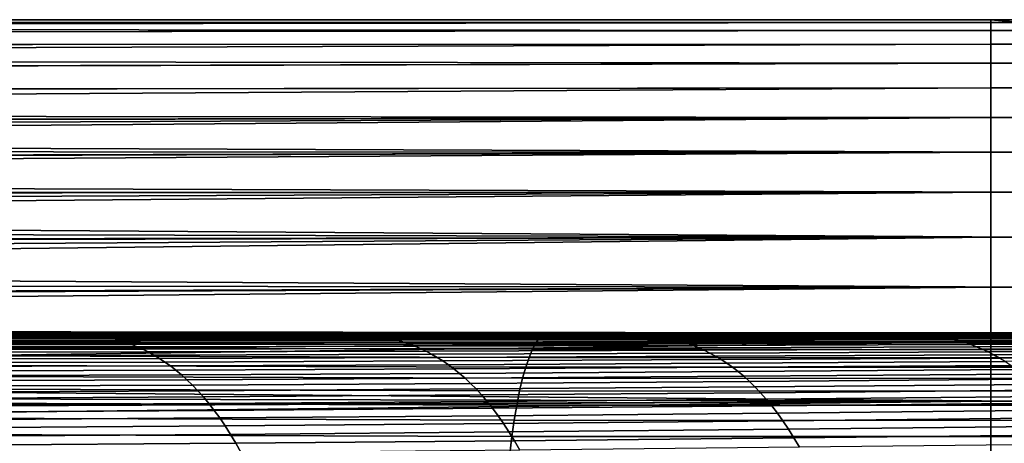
# Model space of a CAD drawing. Header units: metres. Extents: x -23 to 242, y -40 to 23.
# Tile 183 of 256: x 50.48 to 60.33, y 15.76 to 20. Entities that reach past the tile are written whole.
import ezdxf

# ---------------------------------------------------------------- set-up
doc = ezdxf.new("R2010")
doc.units = ezdxf.units.M
doc.layers.add('solid_10171013', color=7, linetype='CONTINUOUS')

msp = doc.modelspace()

# ---------------------------------------------------------------- linework, layer by layer
at = {"layer": 'solid_10171013'}
for points in [[(20.73514, 19.972122, 97.555634), (60.200001, 19.972591, 97.546722), (60.200001, 20, 96.5), (20.714628, 19.997013, 96.845642)], [(20.714724, 19.996689, 96.136086), (20.714628, 19.997013, 96.845642), (60.200001, 20, 96.5)], [(20.735548, 19.971117, 95.425529), (20.714724, 19.996689, 96.136086), (60.200001, 20, 96.5), (60.5, 19.972574, 95.452965)], [(20.73514, 19.972122, 97.555634), (20.776258, 19.921946, 98.265251), (60.200001, 19.972591, 97.546722)], [(20.777109, 19.920168, 94.714798), (20.735548, 19.971117, 95.425529), (60.5, 19.972574, 95.452965), (60.5, 19.890432, 94.409653)], [(20.837883, 19.846272, 98.974976), (60.200001, 19.890438, 98.590569), (60.200001, 19.972591, 97.546722), (20.776258, 19.921946, 98.265251)], [(20.839491, 19.843571, 94.003464), (20.777109, 19.920168, 94.714798), (60.5, 19.890432, 94.409653)], [(60.200001, 20, 96.5), (60.5, 20, 96.5), (60.5, 19.972574, 95.452965)], [(60.200001, 20, 96.5), (60.200001, 19.972591, 97.546722), (60.5, 19.972574, 97.547035), (60.5, 20, 96.5)], [(60.200001, 19.972591, 97.546722), (60.200001, 19.890438, 98.590569), (60.5, 19.890432, 98.590347), (60.5, 19.972574, 97.547035)], [(20.920082, 19.744921, 99.684036), (60.200001, 19.753767, 99.628693), (60.200001, 19.890438, 98.590569), (20.837883, 19.846272, 98.974976)], [(20.922743, 19.741087, 93.292274), (20.839491, 19.843571, 94.003464), (60.5, 19.890432, 94.409653), (60.5, 19.753647, 93.370621)], [(60.200001, 19.890438, 98.590569), (60.200001, 19.753767, 99.628693), (60.5, 19.753647, 99.629379), (60.5, 19.890432, 98.590347)], [(20.920082, 19.744921, 99.684036), (21.023256, 19.617445, 100.393051), (60.200001, 19.753767, 99.628693)], [(21.027164, 19.612144, 92.58033), (20.922743, 19.741087, 93.292274), (60.5, 19.753647, 93.370621), (60.5, 19.562971, 92.341805)], [(21.147469, 19.463497, 101.101341), (60.200001, 19.562952, 100.658234), (60.200001, 19.753767, 99.628693), (21.023256, 19.617445, 100.393051)], [(60.200001, 19.753767, 99.628693), (60.200001, 19.562952, 100.658234), (60.5, 19.562971, 100.658195), (60.5, 19.753647, 99.629379)], [(21.152876, 19.456318, 91.868401), (21.027164, 19.612144, 92.58033), (60.5, 19.562971, 92.341805)], [(21.293066, 19.282238, 101.809929), (60.200001, 19.318516, 101.676384), (60.200001, 19.562952, 100.658234), (21.147469, 19.463497, 101.101341)], [(21.300436, 19.272705, 91.155579), (21.152876, 19.456318, 91.868401), (60.5, 19.562971, 92.341805), (60.5, 19.31867, 91.32428)], [(60.200001, 19.562952, 100.658234), (60.200001, 19.318516, 101.676384), (60.5, 19.31867, 101.67572), (60.5, 19.562971, 100.658195)], [(21.293066, 19.282238, 101.809929), (21.460304, 19.073141, 102.517914), (60.200001, 19.318516, 101.676384)], [(21.470047, 19.060734, 90.442902), (21.300436, 19.272705, 91.155579), (60.5, 19.31867, 91.32428), (60.5, 19.020929, 90.31913)], [(21.552404, 18.9578, 102.871956), (60.200001, 19.02113, 102.680344), (60.200001, 19.318516, 101.676384), (21.460304, 19.073141, 102.517914)], [(60.200001, 19.318516, 101.676384), (60.200001, 19.02113, 102.680344), (60.5, 19.020929, 102.68087), (60.5, 19.31867, 101.67572)], [(21.563465, 18.943777, 90.086472), (21.470047, 19.060734, 90.442902), (60.5, 19.020929, 90.31913)], [(21.552404, 18.9578, 102.871956), (21.650055, 18.835245, 103.225586), (60.200001, 19.02113, 102.680344)], [(21.66254, 18.819458, 89.730362), (21.563465, 18.943777, 90.086472), (60.5, 19.020929, 90.31913), (60.5, 18.671585, 89.332565)], [(21.650055, 18.835245, 103.225586), (21.753342, 18.705328, 103.578888), (60.200001, 19.02113, 102.680344)], [(21.86237, 18.567858, 103.931999), (60.200001, 18.671608, 103.667358), (60.200001, 19.02113, 102.680344), (21.753342, 18.705328, 103.578888)], [(60.200001, 19.02113, 102.680344), (60.200001, 18.671608, 103.667358), (60.5, 18.671585, 103.667435), (60.5, 19.020929, 102.68087)], [(21.767332, 18.687658, 89.374596), (21.66254, 18.819458, 89.730362), (60.5, 18.671585, 89.332565)], [(21.877922, 18.548243, 89.01918), (21.767332, 18.687658, 89.374596), (60.5, 18.671585, 89.332565)], [(21.86237, 18.567858, 103.931999), (21.977158, 18.422737, 104.284782), (60.200001, 18.671608, 103.667358)], [(21.994398, 18.401085, 88.664185), (21.877922, 18.548243, 89.01918), (60.5, 18.671585, 89.332565), (60.5, 18.271139, 88.365799)], [(22.097618, 18.269989, 104.636803), (60.200001, 18.270908, 104.634735), (60.200001, 18.671608, 103.667358), (21.977158, 18.422737, 104.284782)], [(60.200001, 18.671608, 103.667358), (60.200001, 18.270908, 104.634735), (60.5, 18.271139, 104.634201), (60.5, 18.671585, 103.667435)], [(22.116739, 18.24614, 88.30986), (21.994398, 18.401085, 88.664185), (60.5, 18.271139, 88.365799)], [(22.097618, 18.269989, 104.636803), (22.223883, 18.109375, 104.988258), (60.200001, 18.270908, 104.634735)], [(22.244806, 18.08338, 87.956497), (22.116739, 18.24614, 88.30986), (60.5, 18.271139, 88.365799), (60.5, 17.820084, 87.420151)], [(22.223883, 18.109375, 104.988258), (22.356096, 17.940617, 105.339355), (60.200001, 18.270908, 104.634735)], [(22.494297, 17.763601, 105.689911), (60.200001, 17.820131, 105.579811), (60.200001, 18.270908, 104.634735), (22.356096, 17.940617, 105.339355)], [(60.200001, 17.820131, 105.579811), (60.5, 17.820084, 105.579849), (60.5, 18.271139, 104.634201), (60.200001, 18.270908, 104.634735)], [(22.378462, 17.912785, 87.604378), (22.244806, 18.08338, 87.956497), (60.5, 17.820084, 87.420151)], [(22.517677, 17.734381, 87.25383), (22.378462, 17.912785, 87.604378), (60.5, 17.820084, 87.420151)], [(22.494297, 17.763601, 105.689911), (22.638411, 17.578341, 106.039497), (60.200001, 17.820131, 105.579811)], [(22.662527, 17.5481, 86.904991), (22.517677, 17.734381, 87.25383), (60.5, 17.820084, 87.420151), (60.5, 17.320457, 86.499954)], [(22.638411, 17.578341, 106.039497), (22.788454, 17.3846, 106.388161), (60.200001, 17.820131, 105.579811)], [(22.944448, 17.182129, 106.735939), (60.200001, 17.320509, 106.5), (60.200001, 17.820131, 105.579811), (22.788454, 17.3846, 106.388161)], [(60.200001, 17.820131, 105.579811), (60.200001, 17.320509, 106.5), (60.5, 17.320457, 106.500046), (60.5, 17.820084, 105.579849)], [(22.812956, 17.353739, 86.557777), (22.662527, 17.5481, 86.904991), (60.5, 17.320457, 86.499954)], [(22.968906, 17.151081, 86.21212), (22.812956, 17.353739, 86.557777), (60.5, 17.320457, 86.499954)], [(22.944448, 17.182129, 106.735939), (23.106489, 16.970821, 107.082588), (60.200001, 17.320509, 106.5)], [(23.130402, 16.940149, 85.868385), (22.968906, 17.151081, 86.21212), (60.5, 17.320457, 86.499954), (60.5, 16.773222, 85.606934)], [(23.274519, 16.750648, 107.427757), (60.200001, 16.773411, 107.392784), (60.200001, 17.320509, 106.5), (23.106489, 16.970821, 107.082588)], [(60.200001, 17.320509, 106.5), (60.200001, 16.773411, 107.392784), (60.5, 16.773222, 107.393066), (60.5, 17.320457, 106.500046)], [(23.297451, 16.720919, 85.52681), (23.130402, 16.940149, 85.868385), (60.5, 16.773222, 85.606934)], [(48.039608, 16.878983, 269.967072), (50.826229, 16.872166, 270.460907), (50.881256, 16.873833, 270.118286), (48.09528, 16.880516, 269.623962)], [(49.587738, 16.871471, 270.593597), (50.759815, 16.868814, 270.801422), (50.826229, 16.872166, 270.460907), (48.039608, 16.878983, 269.967072)], [(48.09528, 16.880516, 269.623962), (50.881256, 16.873833, 270.118286), (50.936298, 16.873831, 269.775665), (48.150959, 16.880308, 269.280884)], [(48.150959, 16.880308, 269.280884), (50.936298, 16.873831, 269.775665), (50.991356, 16.872198, 269.433075), (48.206646, 16.878405, 268.937775)], [(48.206646, 16.878405, 268.937775), (50.991356, 16.872198, 269.433075), (51.046444, 16.868979, 269.090454), (48.262356, 16.874849, 268.594666)], [(48.262356, 16.874849, 268.594666), (51.046444, 16.868979, 269.090454), (51.101566, 16.86421, 268.747772), (48.318089, 16.869688, 268.251465)], [(48.318089, 16.869688, 268.251465), (51.101566, 16.86421, 268.747772), (51.156727, 16.857935, 268.404999), (48.373852, 16.862967, 267.908203)], [(48.373852, 16.862967, 267.908203), (51.156727, 16.857935, 268.404999), (51.211933, 16.850193, 268.062103), (48.429649, 16.854727, 267.56485)], [(48.429649, 16.854727, 267.56485), (51.211933, 16.850193, 268.062103), (51.267189, 16.840963, 267.719086), (48.485485, 16.844955, 267.221375)], [(55.719074, 16.842501, 271.933319), (49.120823, 16.856747, 270.731659), (49.084923, 16.826551, 270.935059), (55.682354, 16.810925, 272.13559)], [(55.719074, 16.842501, 271.933319), (49.587738, 16.871471, 270.593597), (49.120823, 16.856747, 270.731659)], [(55.719074, 16.842501, 271.933319), (56.132401, 16.856945, 271.798279), (50.759815, 16.868814, 270.801422), (49.587738, 16.871471, 270.593597)], [(50.826229, 16.872166, 270.460907), (50.759815, 16.868814, 270.801422), (52.420902, 16.865582, 271.096802)], [(56.132401, 16.856945, 271.798279), (52.420902, 16.865582, 271.096802), (50.759815, 16.868814, 270.801422)], [(50.826229, 16.872166, 270.460907), (53.601604, 16.867228, 270.955658), (53.656872, 16.869131, 270.61377), (50.881256, 16.873833, 270.118286)], [(52.420902, 16.865582, 271.096802), (53.536354, 16.863726, 271.295685), (53.601604, 16.867228, 270.955658), (50.826229, 16.872166, 270.460907)], [(50.881256, 16.873833, 270.118286), (53.656872, 16.869131, 270.61377), (53.712158, 16.86945, 270.271942), (50.936298, 16.873831, 269.775665)], [(50.936298, 16.873831, 269.775665), (53.712158, 16.86945, 270.271942), (53.767471, 16.868216, 269.930084), (50.991356, 16.872198, 269.433075)], [(50.991356, 16.872198, 269.433075), (53.767471, 16.868216, 269.930084), (53.822823, 16.865463, 269.588196), (51.046444, 16.868979, 269.090454)], [(51.046444, 16.868979, 269.090454), (53.822823, 16.865463, 269.588196), (53.878216, 16.861225, 269.246246), (51.101566, 16.86421, 268.747772)], [(51.101566, 16.86421, 268.747772), (53.878216, 16.861225, 269.246246), (53.933659, 16.855534, 268.904175), (51.156727, 16.857935, 268.404999)], [(51.156727, 16.857935, 268.404999), (53.933659, 16.855534, 268.904175), (53.989155, 16.848423, 268.562012), (51.211933, 16.850193, 268.062103)], [(56.132401, 16.856945, 271.798279), (53.536354, 16.863726, 271.295685), (52.420902, 16.865582, 271.096802)], [(53.601604, 16.867228, 270.955658), (53.536354, 16.863726, 271.295685), (55.857498, 16.860559, 271.710907)], [(56.132401, 16.856945, 271.798279), (55.857498, 16.860559, 271.710907), (53.536354, 16.863726, 271.295685)], [(53.601604, 16.867228, 270.955658), (56.369537, 16.863747, 271.451752), (56.425636, 16.865952, 271.110779), (53.656872, 16.869131, 270.61377)], [(55.857498, 16.860559, 271.710907), (56.308369, 16.860041, 271.791779), (56.369537, 16.863747, 271.451752), (53.601604, 16.867228, 270.955658)], [(53.656872, 16.869131, 270.61377), (56.425636, 16.865952, 271.110779), (56.481762, 16.866671, 270.769867), (53.712158, 16.86945, 270.271942)], [(53.712158, 16.86945, 270.271942), (56.481762, 16.866671, 270.769867), (56.537922, 16.865923, 270.428925), (53.767471, 16.868216, 269.930084)], [(53.767471, 16.868216, 269.930084), (56.537922, 16.865923, 270.428925), (56.594124, 16.863735, 270.087952), (53.822823, 16.865463, 269.588196)], [(53.822823, 16.865463, 269.588196), (56.594124, 16.863735, 270.087952), (56.650379, 16.860128, 269.746887), (53.878216, 16.861225, 269.246246)], [(53.878216, 16.861225, 269.246246), (56.650379, 16.860128, 269.746887), (56.706688, 16.855124, 269.405701), (53.933659, 16.855534, 268.904175)], [(53.933659, 16.855534, 268.904175), (56.706688, 16.855124, 269.405701), (56.763058, 16.848742, 269.064362), (53.989155, 16.848423, 268.562012)], [(56.132401, 16.856945, 271.798279), (55.719074, 16.842501, 271.933319), (62.314381, 16.837322, 273.136932)], [(56.132401, 16.856945, 271.798279), (56.308369, 16.860041, 271.791779), (55.857498, 16.860559, 271.710907)], [(62.314381, 16.837322, 273.136932), (62.713902, 16.851492, 272.999542), (56.308369, 16.860041, 271.791779), (56.132401, 16.856945, 271.798279)], [(56.308369, 16.860041, 271.791779), (59.073765, 16.85741, 272.289001), (59.134403, 16.86133, 271.949738), (56.369537, 16.863747, 271.451752)], [(62.713902, 16.851492, 272.999542), (59.073765, 16.85741, 272.289001), (56.308369, 16.860041, 271.791779)], [(56.369537, 16.863747, 271.451752), (59.134403, 16.86133, 271.949738), (59.191612, 16.863867, 271.609802), (56.425636, 16.865952, 271.110779)], [(56.425636, 16.865952, 271.110779), (59.191612, 16.863867, 271.609802), (59.248856, 16.865026, 271.269867), (56.481762, 16.866671, 270.769867)], [(56.481762, 16.866671, 270.769867), (59.248856, 16.865026, 271.269867), (59.306141, 16.86482, 270.929901), (56.537922, 16.865923, 270.428925)], [(56.537922, 16.865923, 270.428925), (59.306141, 16.86482, 270.929901), (59.363468, 16.863256, 270.589874), (56.594124, 16.863735, 270.087952)], [(56.594124, 16.863735, 270.087952), (59.363468, 16.863256, 270.589874), (59.420849, 16.860344, 270.249756), (56.650379, 16.860128, 269.746887)], [(56.650379, 16.860128, 269.746887), (59.420849, 16.860344, 270.249756), (59.478291, 16.856094, 269.909515), (56.706688, 16.855124, 269.405701)], [(56.706688, 16.855124, 269.405701), (59.478291, 16.856094, 269.909515), (59.535793, 16.850515, 269.569061), (56.763058, 16.848742, 269.064362)], [(59.134403, 16.86133, 271.949738), (59.073765, 16.85741, 272.289001), (59.378395, 16.85717, 272.343964)], [(62.713902, 16.851492, 272.999542), (59.378395, 16.85717, 272.343964), (59.073765, 16.85741, 272.289001)], [(59.134403, 16.86133, 271.949738), (61.900654, 16.859587, 272.452209), (61.958939, 16.862457, 272.113251), (59.191612, 16.863867, 271.609802)], [(59.378395, 16.85717, 272.343964), (61.833523, 16.855478, 272.789093), (61.900654, 16.859587, 272.452209), (59.134403, 16.86133, 271.949738)], [(59.191612, 16.863867, 271.609802), (61.958939, 16.862457, 272.113251), (62.017258, 16.864073, 271.774261), (59.248856, 16.865026, 271.269867)], [(59.248856, 16.865026, 271.269867), (62.017258, 16.864073, 271.774261), (62.075607, 16.864429, 271.435242), (59.306141, 16.86482, 270.929901)], [(59.306141, 16.86482, 270.929901), (62.075607, 16.864429, 271.435242), (62.134003, 16.863522, 271.09613), (59.363468, 16.863256, 270.589874)], [(59.363468, 16.863256, 270.589874), (62.134003, 16.863522, 271.09613), (62.192448, 16.861343, 270.756897), (59.420849, 16.860344, 270.249756)], [(62.713902, 16.851492, 272.999542), (61.833523, 16.855478, 272.789093), (59.378395, 16.85717, 272.343964)], [(59.420849, 16.860344, 270.249756), (62.192448, 16.861343, 270.756897), (62.250942, 16.857891, 270.417511), (59.478291, 16.856094, 269.909515)], [(59.478291, 16.856094, 269.909515), (62.250942, 16.857891, 270.417511), (62.309502, 16.853157, 270.077911), (59.535793, 16.850515, 269.569061)], [(59.535793, 16.850515, 269.569061), (62.309502, 16.853157, 270.077911), (62.368122, 16.847088, 269.738159), (59.593365, 16.843563, 269.228485)], [(23.274519, 16.750648, 107.427757), (23.448349, 16.521488, 107.771225), (60.200001, 16.773411, 107.392784)], [(23.469995, 16.493124, 85.187317), (23.297451, 16.720919, 85.52681), (60.5, 16.773222, 85.606934), (60.5, 16.180403, 84.744385)], [(23.448349, 16.521488, 107.771225), (23.62781, 16.283222, 108.112778), (60.200001, 16.773411, 107.392784)], [(23.813274, 16.035648, 108.452324), (60.200001, 16.18034, 108.255707), (60.200001, 16.773411, 107.392784), (23.62781, 16.283222, 108.112778)], [(48.485485, 16.844955, 267.221375), (51.267189, 16.840963, 267.719086), (51.322487, 16.830135, 267.375977), (48.541355, 16.833544, 266.877808)], [(48.541355, 16.833544, 266.877808), (51.322487, 16.830135, 267.375977), (51.377823, 16.817591, 267.032806), (48.597244, 16.82037, 266.53421)], [(48.597244, 16.82037, 266.53421), (51.377823, 16.817591, 267.032806), (51.433182, 16.803207, 266.689636), (48.653156, 16.805315, 266.190613)], [(48.653156, 16.805315, 266.190613), (51.433182, 16.803207, 266.689636), (51.488567, 16.786867, 266.346466), (48.709076, 16.788256, 265.847046)], [(48.709076, 16.788256, 265.847046), (51.488567, 16.786867, 266.346466), (51.543964, 16.76845, 266.003357), (48.764999, 16.769073, 265.50354)], [(48.764999, 16.769073, 265.50354), (51.543964, 16.76845, 266.003357), (51.599369, 16.747835, 265.660339), (48.820927, 16.747646, 265.160156)], [(55.646168, 16.762829, 272.3349), (49.049553, 16.779755, 271.135681), (49.014969, 16.716484, 271.331879), (55.610764, 16.698353, 272.529755)], [(55.682354, 16.810925, 272.13559), (49.084923, 16.826551, 270.935059), (49.049553, 16.779755, 271.135681), (55.646168, 16.762829, 272.3349)], [(51.211933, 16.850193, 268.062103), (53.989155, 16.848423, 268.562012), (54.044712, 16.839863, 268.219666), (51.267189, 16.840963, 267.719086)], [(51.267189, 16.840963, 267.719086), (54.044712, 16.839863, 268.219666), (54.100319, 16.829744, 267.877228), (51.322487, 16.830135, 267.375977)], [(51.322487, 16.830135, 267.375977), (54.100319, 16.829744, 267.877228), (54.155972, 16.817951, 267.534698), (51.377823, 16.817591, 267.032806)], [(51.377823, 16.817591, 267.032806), (54.155972, 16.817951, 267.534698), (54.211662, 16.804359, 267.192169), (51.433182, 16.803207, 266.689636)], [(51.433182, 16.803207, 266.689636), (54.211662, 16.804359, 267.192169), (54.26738, 16.788855, 266.849609), (51.488567, 16.786867, 266.346466)], [(51.488567, 16.786867, 266.346466), (54.26738, 16.788855, 266.849609), (54.323124, 16.771318, 266.507111), (51.543964, 16.76845, 266.003357)], [(51.543964, 16.76845, 266.003357), (54.323124, 16.771318, 266.507111), (54.378883, 16.751629, 266.164673), (51.599369, 16.747835, 265.660339)], [(53.989155, 16.848423, 268.562012), (56.763058, 16.848742, 269.064362), (56.819496, 16.840952, 268.722839), (54.044712, 16.839863, 268.219666)], [(54.044712, 16.839863, 268.219666), (56.819496, 16.840952, 268.722839), (56.875992, 16.83164, 268.381226), (54.100319, 16.829744, 267.877228)], [(54.100319, 16.829744, 267.877228), (56.875992, 16.83164, 268.381226), (56.932537, 16.82069, 268.03952), (54.155972, 16.817951, 267.534698)], [(54.155972, 16.817951, 267.534698), (56.932537, 16.82069, 268.03952), (56.989128, 16.807983, 267.697754), (54.211662, 16.804359, 267.192169)], [(54.211662, 16.804359, 267.192169), (56.989128, 16.807983, 267.697754), (57.045753, 16.793406, 267.355957), (54.26738, 16.788855, 266.849609)], [(54.26738, 16.788855, 266.849609), (57.045753, 16.793406, 267.355957), (57.102406, 16.776834, 267.014191), (54.323124, 16.771318, 266.507111)], [(54.323124, 16.771318, 266.507111), (57.102406, 16.776834, 267.014191), (57.159084, 16.758158, 266.672485), (54.378883, 16.751629, 266.164673)], [(54.378883, 16.751629, 266.164673), (57.159084, 16.758158, 266.672485), (57.215775, 16.737255, 266.330872), (54.43465, 16.729671, 265.822357)], [(62.240826, 16.758701, 273.538727), (55.646168, 16.762829, 272.3349), (55.610764, 16.698353, 272.529755), (62.205097, 16.694731, 273.733765)], [(62.27734, 16.806278, 273.339264), (55.682354, 16.810925, 272.13559), (55.646168, 16.762829, 272.3349), (62.240826, 16.758701, 273.538727)], [(62.314381, 16.837322, 273.136932), (55.719074, 16.842501, 271.933319), (55.682354, 16.810925, 272.13559), (62.27734, 16.806278, 273.339264)], [(56.763058, 16.848742, 269.064362), (59.535793, 16.850515, 269.569061), (59.593365, 16.843563, 269.228485), (56.819496, 16.840952, 268.722839)], [(56.819496, 16.840952, 268.722839), (59.593365, 16.843563, 269.228485), (59.650997, 16.835125, 268.887726), (56.875992, 16.83164, 268.381226)], [(56.875992, 16.83164, 268.381226), (59.650997, 16.835125, 268.887726), (59.708683, 16.825087, 268.546875), (56.932537, 16.82069, 268.03952)], [(56.932537, 16.82069, 268.03952), (59.708683, 16.825087, 268.546875), (59.766411, 16.81333, 268.205933), (56.989128, 16.807983, 267.697754)], [(56.989128, 16.807983, 267.697754), (59.766411, 16.81333, 268.205933), (59.824181, 16.79974, 267.86496), (57.045753, 16.793406, 267.355957)], [(57.045753, 16.793406, 267.355957), (59.824181, 16.79974, 267.86496), (59.881981, 16.784199, 267.523987), (57.102406, 16.776834, 267.014191)], [(57.102406, 16.776834, 267.014191), (59.881981, 16.784199, 267.523987), (59.939804, 16.76659, 267.183075), (57.159084, 16.758158, 266.672485)], [(57.159084, 16.758158, 266.672485), (59.939804, 16.76659, 267.183075), (59.997643, 16.746798, 266.842194), (57.215775, 16.737255, 266.330872)], [(59.593365, 16.843563, 269.228485), (62.368122, 16.847088, 269.738159), (62.4268, 16.839573, 269.398224), (59.650997, 16.835125, 268.887726)], [(59.650997, 16.835125, 268.887726), (62.4268, 16.839573, 269.398224), (62.485523, 16.830496, 269.058167), (59.708683, 16.825087, 268.546875)], [(59.708683, 16.825087, 268.546875), (62.485523, 16.830496, 269.058167), (62.544289, 16.819736, 268.718018), (59.766411, 16.81333, 268.205933)], [(59.766411, 16.81333, 268.205933), (62.544289, 16.819736, 268.718018), (62.603085, 16.80718, 268.377808), (59.824181, 16.79974, 267.86496)], [(59.824181, 16.79974, 267.86496), (62.603085, 16.80718, 268.377808), (62.661915, 16.792711, 268.037567), (59.881981, 16.784199, 267.523987)], [(59.881981, 16.784199, 267.523987), (62.661915, 16.792711, 268.037567), (62.72076, 16.776211, 267.697357), (59.939804, 16.76659, 267.183075)], [(59.939804, 16.76659, 267.183075), (62.72076, 16.776211, 267.697357), (62.779621, 16.757563, 267.357208), (59.997643, 16.746798, 266.842194)], [(59.997643, 16.746798, 266.842194), (62.779621, 16.757563, 267.357208), (62.83849, 16.736652, 267.01712), (60.055492, 16.724705, 266.501434)], [(60.200001, 16.773411, 107.392784), (60.200001, 16.18034, 108.255707), (60.5, 16.180403, 108.255615), (60.5, 16.773222, 107.393066)], [(48.820927, 16.747646, 265.160156), (51.599369, 16.747835, 265.660339), (51.654778, 16.724905, 265.317474), (48.876839, 16.723856, 264.816925)], [(48.876839, 16.723856, 264.816925), (51.654778, 16.724905, 265.317474), (51.710178, 16.699537, 264.974762), (48.932739, 16.697578, 264.473846)], [(48.932739, 16.697578, 264.473846), (51.710178, 16.699537, 264.974762), (51.765568, 16.671614, 264.632263), (48.988617, 16.668697, 264.131012)], [(55.610764, 16.698353, 272.529755), (49.014969, 16.716484, 271.331879), (48.981438, 16.636869, 271.522186), (55.57642, 16.61764, 272.718567)], [(48.988617, 16.668697, 264.131012), (51.765568, 16.671614, 264.632263), (51.820934, 16.641014, 264.290009), (49.044468, 16.637089, 263.788452)], [(51.599369, 16.747835, 265.660339), (54.378883, 16.751629, 266.164673), (54.43465, 16.729671, 265.822357), (51.654778, 16.724905, 265.317474)], [(51.654778, 16.724905, 265.317474), (54.43465, 16.729671, 265.822357), (54.490421, 16.705324, 265.480194), (51.710178, 16.699537, 264.974762)], [(51.710178, 16.699537, 264.974762), (54.490421, 16.705324, 265.480194), (54.546188, 16.678471, 265.138214), (51.765568, 16.671614, 264.632263)], [(51.765568, 16.671614, 264.632263), (54.546188, 16.678471, 265.138214), (54.60194, 16.648993, 264.796478), (51.820934, 16.641014, 264.290009)], [(54.43465, 16.729671, 265.822357), (57.215775, 16.737255, 266.330872), (57.272476, 16.71401, 265.98938), (54.490421, 16.705324, 265.480194)], [(54.490421, 16.705324, 265.480194), (57.272476, 16.71401, 265.98938), (57.329174, 16.688305, 265.648041), (54.546188, 16.678471, 265.138214)], [(54.546188, 16.678471, 265.138214), (57.329174, 16.688305, 265.648041), (57.385868, 16.660023, 265.306946), (54.60194, 16.648993, 264.796478)], [(54.60194, 16.648993, 264.796478), (57.385868, 16.660023, 265.306946), (57.442547, 16.629045, 264.966034), (54.657673, 16.616768, 264.454987)], [(62.205097, 16.694731, 273.733765), (55.610764, 16.698353, 272.529755), (55.57642, 16.61764, 272.718567), (62.170437, 16.6145, 273.922791)], [(57.215775, 16.737255, 266.330872), (59.997643, 16.746798, 266.842194), (60.055492, 16.724705, 266.501434), (57.272476, 16.71401, 265.98938)], [(57.272476, 16.71401, 265.98938), (60.055492, 16.724705, 266.501434), (60.113346, 16.700193, 266.160828), (57.329174, 16.688305, 265.648041)], [(57.329174, 16.688305, 265.648041), (60.113346, 16.700193, 266.160828), (60.171196, 16.673151, 265.820374), (57.385868, 16.660023, 265.306946)], [(57.385868, 16.660023, 265.306946), (60.171196, 16.673151, 265.820374), (60.229031, 16.643457, 265.480164), (57.442547, 16.629045, 264.966034)], [(60.055492, 16.724705, 266.501434), (62.83849, 16.736652, 267.01712), (62.897354, 16.71336, 266.677155), (60.113346, 16.700193, 266.160828)], [(60.113346, 16.700193, 266.160828), (62.897354, 16.71336, 266.677155), (62.956215, 16.687572, 266.337372), (60.171196, 16.673151, 265.820374)], [(60.171196, 16.673151, 265.820374), (62.956215, 16.687572, 266.337372), (63.01506, 16.659168, 265.997742), (60.229031, 16.643457, 265.480164)], [(60.229031, 16.643457, 265.480164), (63.01506, 16.659168, 265.997742), (63.073887, 16.628031, 265.658356), (60.286846, 16.610992, 265.140198)], [(55.57642, 16.61764, 272.718567), (48.981438, 16.636869, 271.522186), (48.949242, 16.54104, 271.704956), (55.543423, 16.520826, 272.89978)], [(49.044468, 16.637089, 263.788452), (51.820934, 16.641014, 264.290009), (51.876278, 16.607618, 263.947998), (49.100281, 16.602633, 263.446167)], [(49.100281, 16.602633, 263.446167), (51.876278, 16.607618, 263.947998), (51.931583, 16.571306, 263.606354), (49.156055, 16.565208, 263.104187)], [(49.156055, 16.565208, 263.104187), (51.931583, 16.571306, 263.606354), (51.986851, 16.531927, 263.265045), (49.211777, 16.524675, 262.762634)], [(51.820934, 16.641014, 264.290009), (54.60194, 16.648993, 264.796478), (54.657673, 16.616768, 264.454987), (51.876278, 16.607618, 263.947998)], [(51.876278, 16.607618, 263.947998), (54.657673, 16.616768, 264.454987), (54.713383, 16.58168, 264.11377), (51.931583, 16.571306, 263.606354)], [(51.931583, 16.571306, 263.606354), (54.713383, 16.58168, 264.11377), (54.769051, 16.54357, 263.772919), (51.986851, 16.531927, 263.265045)], [(54.657673, 16.616768, 264.454987), (57.442547, 16.629045, 264.966034), (57.499203, 16.595255, 264.625427), (54.713383, 16.58168, 264.11377)], [(54.713383, 16.58168, 264.11377), (57.499203, 16.595255, 264.625427), (57.555828, 16.558483, 264.285156), (54.769051, 16.54357, 263.772919)], [(54.769051, 16.54357, 263.772919), (57.555828, 16.558483, 264.285156), (57.612411, 16.518528, 263.945282), (54.824677, 16.502251, 263.432495)], [(62.170437, 16.6145, 273.922791), (55.57642, 16.61764, 272.718567), (55.543423, 16.520826, 272.89978), (62.137131, 16.518147, 274.104248)], [(57.442547, 16.629045, 264.966034), (60.229031, 16.643457, 265.480164), (60.286846, 16.610992, 265.140198), (57.499203, 16.595255, 264.625427)], [(57.499203, 16.595255, 264.625427), (60.286846, 16.610992, 265.140198), (60.344635, 16.575583, 264.800507), (57.555828, 16.558483, 264.285156)], [(57.555828, 16.558483, 264.285156), (60.344635, 16.575583, 264.800507), (60.402378, 16.53701, 264.461243), (57.612411, 16.518528, 263.945282)], [(60.286846, 16.610992, 265.140198), (63.073887, 16.628031, 265.658356), (63.132679, 16.593973, 265.319244), (60.344635, 16.575583, 264.800507)], [(23.647985, 16.256489, 84.849823), (23.469995, 16.493124, 85.187317), (60.5, 16.180403, 84.744385)], [(55.543423, 16.520826, 272.89978), (48.949242, 16.54104, 271.704956), (48.918636, 16.429325, 271.878754), (55.512032, 16.408251, 273.07196)], [(49.211777, 16.524675, 262.762634), (51.986851, 16.531927, 263.265045), (52.042065, 16.489309, 262.924194), (49.267437, 16.480875, 262.421478)], [(49.267437, 16.480875, 262.421478), (52.042065, 16.489309, 262.924194), (52.097214, 16.443281, 262.583832), (49.323032, 16.433647, 262.080841)], [(51.986851, 16.531927, 263.265045), (54.769051, 16.54357, 263.772919), (54.824677, 16.502251, 263.432495), (52.042065, 16.489309, 262.924194)], [(52.042065, 16.489309, 262.924194), (54.824677, 16.502251, 263.432495), (54.880241, 16.457535, 263.09256), (52.097214, 16.443281, 262.583832)], [(54.824677, 16.502251, 263.432495), (57.612411, 16.518528, 263.945282), (57.668938, 16.475187, 263.605865), (54.880241, 16.457535, 263.09256)], [(54.880241, 16.457535, 263.09256), (57.668938, 16.475187, 263.605865), (57.725395, 16.428261, 263.266998), (54.935738, 16.409231, 262.753174)], [(62.137131, 16.518147, 274.104248), (55.543423, 16.520826, 272.89978), (55.512032, 16.408251, 273.07196), (62.105438, 16.406, 274.276733)], [(57.612411, 16.518528, 263.945282), (60.402378, 16.53701, 264.461243), (60.460064, 16.495062, 264.122406), (57.668938, 16.475187, 263.605865)], [(57.668938, 16.475187, 263.605865), (60.460064, 16.495062, 264.122406), (60.517685, 16.44952, 263.784088), (57.725395, 16.428261, 263.266998)], [(55.512032, 16.408251, 273.07196), (48.918636, 16.429325, 271.878754), (48.889801, 16.302832, 272.042572), (55.482433, 16.281027, 273.23407)], [(49.323032, 16.433647, 262.080841), (52.097214, 16.443281, 262.583832), (52.152287, 16.393665, 262.244019), (49.378544, 16.382833, 261.740784)], [(49.378544, 16.382833, 261.740784), (52.152287, 16.393665, 262.244019), (52.207275, 16.340294, 261.904846), (49.433964, 16.328274, 261.401337)], [(52.097214, 16.443281, 262.583832), (54.880241, 16.457535, 263.09256), (54.935738, 16.409231, 262.753174), (52.152287, 16.393665, 262.244019)], [(52.152287, 16.393665, 262.244019), (54.935738, 16.409231, 262.753174), (54.99115, 16.357157, 262.414429), (52.207275, 16.340294, 261.904846)], [(54.935738, 16.409231, 262.753174), (57.725395, 16.428261, 263.266998), (57.781773, 16.377542, 262.928741), (54.99115, 16.357157, 262.414429)], [(54.99115, 16.357157, 262.414429), (57.781773, 16.377542, 262.928741), (57.838055, 16.322834, 262.591187), (55.046471, 16.301123, 262.076324)], [(62.105438, 16.406, 274.276733), (55.512032, 16.408251, 273.07196), (55.482433, 16.281027, 273.23407), (62.07555, 16.279177, 274.439178)], [(57.725395, 16.428261, 263.266998), (60.517685, 16.44952, 263.784088), (60.575218, 16.400171, 263.446411), (57.781773, 16.377542, 262.928741)], [(57.781773, 16.377542, 262.928741), (60.575218, 16.400171, 263.446411), (60.63266, 16.346796, 263.109375), (57.838055, 16.322834, 262.591187)], [(55.482433, 16.281027, 273.23407), (48.889801, 16.302832, 272.042572), (48.8629, 16.16287, 272.195526), (55.454792, 16.140467, 273.385254)], [(49.433964, 16.328274, 261.401337), (52.207275, 16.340294, 261.904846), (52.262173, 16.28299, 261.566345), (49.489285, 16.26981, 261.062592)], [(49.489285, 16.26981, 261.062592), (52.262173, 16.28299, 261.566345), (52.316959, 16.221581, 261.228607), (49.544495, 16.207283, 260.724579)], [(52.207275, 16.340294, 261.904846), (54.99115, 16.357157, 262.414429), (55.046471, 16.301123, 262.076324), (52.262173, 16.28299, 261.566345)], [(52.262173, 16.28299, 261.566345), (55.046471, 16.301123, 262.076324), (55.101685, 16.240938, 261.739014), (52.316959, 16.221581, 261.228607)], [(55.046471, 16.301123, 262.076324), (57.838055, 16.322834, 262.591187), (57.894234, 16.263931, 262.254364), (55.101685, 16.240938, 261.739014)], [(55.101685, 16.240938, 261.739014), (57.894234, 16.263931, 262.254364), (57.950294, 16.200632, 261.918396), (55.156784, 16.176418, 261.402527)], [(62.07555, 16.279177, 274.439178), (55.482433, 16.281027, 273.23407), (55.454792, 16.140467, 273.385254), (62.047634, 16.138981, 274.590729)], [(57.838055, 16.322834, 262.591187), (60.63266, 16.346796, 263.109375), (60.689987, 16.289179, 262.773102), (57.894234, 16.263931, 262.254364)], [(57.894234, 16.263931, 262.254364), (60.689987, 16.289179, 262.773102), (60.747196, 16.227106, 262.437653), (57.950294, 16.200632, 261.918396)], [(23.831701, 16.010954, 84.514618), (23.647985, 16.256489, 84.849823), (60.5, 16.180403, 84.744385)], [(23.813274, 16.035648, 108.452324), (24.004505, 15.778809, 108.789391), (60.200001, 16.18034, 108.255707)], [(24.020929, 15.756555, 84.182083), (23.831701, 16.010954, 84.514618), (60.5, 16.180403, 84.744385), (60.5, 15.54315, 83.913925)], [(24.200869, 15.512875, 109.123421), (60.200001, 15.542919, 109.086411), (60.200001, 16.18034, 108.255707), (24.004505, 15.778809, 108.789391)], [(55.454792, 16.140467, 273.385254), (48.8629, 16.16287, 272.195526), (48.838097, 16.010748, 272.33667), (55.429276, 15.987878, 273.524628)], [(49.544495, 16.207283, 260.724579), (52.316959, 16.221581, 261.228607), (52.371632, 16.155893, 260.891693), (49.599586, 16.140533, 260.38736)], [(52.316959, 16.221581, 261.228607), (55.101685, 16.240938, 261.739014), (55.156784, 16.176418, 261.402527), (52.371632, 16.155893, 260.891693)], [(52.371632, 16.155893, 260.891693), (55.156784, 16.176418, 261.402527), (55.211754, 16.107374, 261.066925), (52.426174, 16.085756, 260.555634)], [(55.156784, 16.176418, 261.402527), (57.950294, 16.200632, 261.918396), (58.006222, 16.132734, 261.583282), (55.211754, 16.107374, 261.066925)], [(57.950294, 16.200632, 261.918396), (60.747196, 16.227106, 262.437653), (60.804268, 16.16036, 262.103088), (58.006222, 16.132734, 261.583282)], [(60.200001, 15.542919, 109.086411), (60.5, 15.54315, 109.086075), (60.5, 16.180403, 108.255615), (60.200001, 16.18034, 108.255707)], [(49.599586, 16.140533, 260.38736), (52.371632, 16.155893, 260.891693), (52.426174, 16.085756, 260.555634), (49.654549, 16.069403, 260.051025)], [(49.654549, 16.069403, 260.051025), (52.426174, 16.085756, 260.555634), (52.480579, 16.010994, 260.220551), (49.709366, 15.993731, 259.715607)], [(52.426174, 16.085756, 260.555634), (55.211754, 16.107374, 261.066925), (55.266586, 16.033617, 260.732269), (52.480579, 16.010994, 260.220551)], [(55.211754, 16.107374, 261.066925), (58.006222, 16.132734, 261.583282), (58.062008, 16.060034, 261.249176), (55.266586, 16.033617, 260.732269)], [(62.047634, 16.138981, 274.590729), (55.454792, 16.140467, 273.385254), (55.429276, 15.987878, 273.524628), (62.021858, 15.986723, 274.730499)], [(58.006222, 16.132734, 261.583282), (60.804268, 16.16036, 262.103088), (60.861195, 16.088726, 261.769531), (58.062008, 16.060034, 261.249176)], [(58.062008, 16.060034, 261.249176), (60.861195, 16.088726, 261.769531), (60.917957, 16.011986, 261.436981), (58.117638, 15.982331, 260.916077)], [(55.429276, 15.987878, 273.524628), (48.838097, 16.010748, 272.33667), (48.815544, 15.847772, 272.465149), (55.406048, 15.824572, 273.651276)], [(49.709366, 15.993731, 259.715607), (52.480579, 16.010994, 260.220551), (52.53484, 15.931436, 259.886475), (49.764038, 15.913359, 259.381165)], [(52.480579, 16.010994, 260.220551), (55.266586, 16.033617, 260.732269), (55.321266, 15.954962, 260.398651), (52.53484, 15.931436, 259.886475)], [(55.266586, 16.033617, 260.732269), (58.062008, 16.060034, 261.249176), (58.117638, 15.982331, 260.916077), (55.321266, 15.954962, 260.398651)], [(55.321266, 15.954962, 260.398651), (58.117638, 15.982331, 260.916077), (58.1731, 15.899423, 260.584106), (55.375786, 15.871219, 260.066101)], [(62.021858, 15.986723, 274.730499), (55.429276, 15.987878, 273.524628), (55.406048, 15.824572, 273.651276), (61.998383, 15.82371, 274.857574)], [(58.117638, 15.982331, 260.916077), (60.917957, 16.011986, 261.436981), (60.974545, 15.929926, 261.10556), (58.1731, 15.899423, 260.584106)], [(49.764038, 15.913359, 259.381165), (52.53484, 15.931436, 259.886475), (52.588936, 15.846906, 259.553436), (49.818546, 15.828129, 259.047791)], [(52.53484, 15.931436, 259.886475), (55.321266, 15.954962, 260.398651), (55.375786, 15.871219, 260.066101), (52.588936, 15.846906, 259.553436)], [(52.588936, 15.846906, 259.553436), (55.375786, 15.871219, 260.066101), (55.43013, 15.782213, 259.734741), (52.642864, 15.757244, 259.221588)], [(55.375786, 15.871219, 260.066101), (58.1731, 15.899423, 260.584106), (58.228382, 15.811123, 260.253296), (55.43013, 15.782213, 259.734741)], [(58.1731, 15.899423, 260.584106), (60.974545, 15.929926, 261.10556), (61.030941, 15.842347, 260.77533), (58.228382, 15.811123, 260.253296)], [(55.406048, 15.824572, 273.651276), (48.815544, 15.847772, 272.465149), (48.795406, 15.67525, 272.580048), (55.385265, 15.651858, 273.764313)], [(49.818546, 15.828129, 259.047791), (52.588936, 15.846906, 259.553436), (52.642864, 15.757244, 259.221588), (49.872887, 15.737889, 258.715546)], [(52.642864, 15.757244, 259.221588), (55.43013, 15.782213, 259.734741), (55.48428, 15.687867, 259.404663), (52.696602, 15.662371, 258.890961)], [(61.998383, 15.82371, 274.857574), (55.406048, 15.824572, 273.651276), (55.385265, 15.651858, 273.764313), (61.977371, 15.651252, 274.971069)], [(55.43013, 15.782213, 259.734741), (58.228382, 15.811123, 260.253296), (58.283463, 15.71735, 259.923798), (55.48428, 15.687867, 259.404663)], [(58.228382, 15.811123, 260.253296), (61.030941, 15.842347, 260.77533), (61.087132, 15.749169, 260.446442), (58.283463, 15.71735, 259.923798)], [(49.872887, 15.737889, 258.715546), (52.642864, 15.757244, 259.221588), (52.696602, 15.662371, 258.890961), (49.927036, 15.642563, 258.384491)]]:
    msp.add_3dface(points, dxfattribs=at)

doc.saveas('drawing.dxf')
